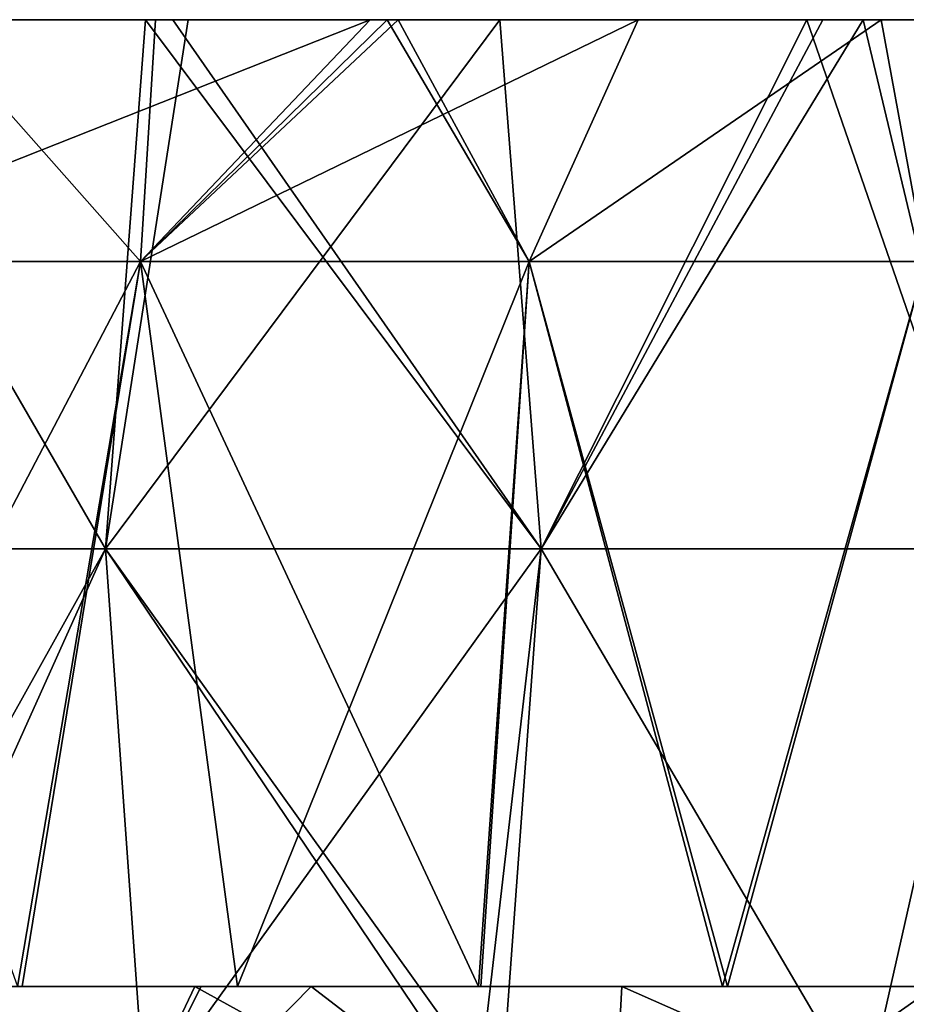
# Model space of a CAD drawing. Header units: inches. Extents: x -3.56 to 3.56, y -0.38 to 0.62.
# Tile 75 of 256: x -1.94 to -1.82, y 0.5 to 0.62. Entities that reach past the tile are written whole.
import ezdxf

# ---------------------------------------------------------------- set-up
doc = ezdxf.new("R2010")
doc.units = ezdxf.units.IN
doc.header["$LTSCALE"] = 65.185185
doc.header["$MEASUREMENT"] = 0
for name, color, linetype in [('1', 7, 'CONTINUOUS'), ('16', 7, 'CONTINUOUS'), ('17', 7, 'CONTINUOUS'), ('2', 7, 'CONTINUOUS'), ('3', 7, 'CONTINUOUS'), ('4', 7, 'CONTINUOUS'), ('5', 7, 'CONTINUOUS'), ('6', 7, 'CONTINUOUS'), ('7', 7, 'CONTINUOUS')]:
    doc.layers.add(name, color=color, linetype=linetype)

msp = doc.modelspace()

# ---------------------------------------------------------------- linework, layer by layer
at = {"layer": '1', "color": 13, "linetype": 'Continuous', "true_color": 0xd67263}
for points in [[(-1.93907, 0.5, -2.12263), (-2.00656, 0.5, -2.20247), (-2.01575, 0.5, -2.12239), (-1.93907, 0.5, -2.12263)], [(-1.93907, 0.5, -2.12263), (-2.01575, 0.5, -2.12239), (-1.97285, 0.5, -2.09127), (-1.93907, 0.5, -2.12263)], [(-1.92785, 0.5, 2.20193), (-1.93966, 0.5, 2.12209), (-2.00716, 0.5, 2.20193), (-1.92785, 0.5, 2.20193)], [(-1.92785, 0.5, 2.20193), (-2.00716, 0.5, 2.20193), (-1.976, 0.5, 2.28201), (-1.92785, 0.5, 2.20193)], [(-1.92723, 0.5, -2.20247), (-1.97535, 0.5, -2.28255), (-2.00656, 0.5, -2.20247), (-1.92723, 0.5, -2.20247)], [(-1.92723, 0.5, -2.20247), (-2.00656, 0.5, -2.20247), (-1.93907, 0.5, -2.12263), (-1.92723, 0.5, -2.20247)], [(-1.92188, 0.5, 2.84257), (-1.94299, 0.5, 2.76249), (-1.99695, 0.5, 2.84257), (-1.92188, 0.5, 2.84257)], [(-1.92188, 0.5, 2.84257), (-1.99695, 0.5, 2.84257), (-1.95795, 0.5, 2.92265), (-1.92188, 0.5, 2.84257)], [(-1.99003, 0.5, -2.84311), (-1.91186, 0.5, -2.84311), (-1.95855, 0.5, -2.92319), (-1.99003, 0.5, -2.84311)], [(-1.91186, 0.5, -2.84311), (-1.99003, 0.5, -2.84311), (-1.94207, 0.5, -2.76303), (-1.91186, 0.5, -2.84311)], [(-1.90954, 0.5, 2.52225), (-1.97814, 0.5, 2.44217), (-1.98528, 0.5, 2.52225), (-1.90954, 0.5, 2.52225)], [(-1.90954, 0.5, 2.52225), (-1.98528, 0.5, 2.52225), (-1.97867, 0.5, 2.60233), (-1.90954, 0.5, 2.52225)], [(-1.90877, 0.5, -2.52279), (-1.9779, 0.5, -2.60287), (-1.98455, 0.5, -2.52279), (-1.90877, 0.5, -2.52279)], [(-1.90877, 0.5, -2.52279), (-1.98455, 0.5, -2.52279), (-1.97744, 0.5, -2.44271), (-1.90877, 0.5, -2.52279)], [(-1.95855, 0.5, -2.92319), (-1.9159, 0.5, -3.00342), (-1.981, 0.5, -2.9609), (-1.95855, 0.5, -2.92319)], [(-1.91673, 0.5, 3.00289), (-1.95795, 0.5, 2.92265), (-1.981, 0.5, 2.9609), (-1.91673, 0.5, 3.00289)], [(-1.90299, 0.5, 2.60233), (-1.90954, 0.5, 2.52225), (-1.97867, 0.5, 2.60233), (-1.90299, 0.5, 2.60233)], [(-1.90299, 0.5, 2.60233), (-1.97867, 0.5, 2.60233), (-1.95868, 0.5, 2.68241), (-1.90299, 0.5, 2.60233)], [(-1.90125, 0.5, 2.44217), (-1.95489, 0.5, 2.36209), (-1.97814, 0.5, 2.44217), (-1.90125, 0.5, 2.44217)], [(-1.90125, 0.5, 2.44217), (-1.97814, 0.5, 2.44217), (-1.90954, 0.5, 2.52225), (-1.90125, 0.5, 2.44217)], [(-1.90218, 0.5, -2.60287), (-1.95782, 0.5, -2.68295), (-1.9779, 0.5, -2.60287), (-1.90218, 0.5, -2.60287)], [(-1.90218, 0.5, -2.60287), (-1.9779, 0.5, -2.60287), (-1.90877, 0.5, -2.52279), (-1.90218, 0.5, -2.60287)], [(-1.90053, 0.5, -2.44271), (-1.90877, 0.5, -2.52279), (-1.97744, 0.5, -2.44271), (-1.90053, 0.5, -2.44271)], [(-1.90053, 0.5, -2.44271), (-1.97744, 0.5, -2.44271), (-1.95419, 0.5, -2.36263), (-1.90053, 0.5, -2.44271)], [(-1.90006, 0.5, 2.28201), (-1.92785, 0.5, 2.20193), (-1.976, 0.5, 2.28201), (-1.90006, 0.5, 2.28201)], [(-1.90006, 0.5, 2.28201), (-1.976, 0.5, 2.28201), (-1.95489, 0.5, 2.36209), (-1.90006, 0.5, 2.28201)], [(-1.8994, 0.5, -2.28255), (-1.95419, 0.5, -2.36263), (-1.97535, 0.5, -2.28255), (-1.8994, 0.5, -2.28255)], [(-1.8994, 0.5, -2.28255), (-1.97535, 0.5, -2.28255), (-1.92723, 0.5, -2.20247), (-1.8994, 0.5, -2.28255)], [(-1.8816, 0.5, 2.68241), (-1.90299, 0.5, 2.60233), (-1.95868, 0.5, 2.68241), (-1.8816, 0.5, 2.68241)], [(-1.8816, 0.5, 2.68241), (-1.95868, 0.5, 2.68241), (-1.94299, 0.5, 2.76249), (-1.8816, 0.5, 2.68241)], [(-1.95855, 0.5, -2.92319), (-1.91186, 0.5, -2.84311), (-1.88131, 0.5, -2.92319), (-1.95855, 0.5, -2.92319)], [(-1.95855, 0.5, -2.92319), (-1.88131, 0.5, -2.92319), (-1.9159, 0.5, -3.00342), (-1.95855, 0.5, -2.92319)], [(-1.87932, 0.5, 2.92265), (-1.92188, 0.5, 2.84257), (-1.95795, 0.5, 2.92265), (-1.87932, 0.5, 2.92265)], [(-1.87932, 0.5, 2.92265), (-1.95795, 0.5, 2.92265), (-1.91673, 0.5, 3.00289), (-1.87932, 0.5, 2.92265)], [(-1.8807, 0.5, -2.68295), (-1.94207, 0.5, -2.76303), (-1.95782, 0.5, -2.68295), (-1.8807, 0.5, -2.68295)], [(-1.8807, 0.5, -2.68295), (-1.95782, 0.5, -2.68295), (-1.90218, 0.5, -2.60287), (-1.8807, 0.5, -2.68295)], [(-1.87583, 0.5, 2.36209), (-1.90006, 0.5, 2.28201), (-1.95489, 0.5, 2.36209), (-1.87583, 0.5, 2.36209)], [(-1.87583, 0.5, 2.36209), (-1.95489, 0.5, 2.36209), (-1.90125, 0.5, 2.44217), (-1.87583, 0.5, 2.36209)], [(-1.87511, 0.5, -2.36263), (-1.90053, 0.5, -2.44271), (-1.95419, 0.5, -2.36263), (-1.87511, 0.5, -2.36263)], [(-1.87511, 0.5, -2.36263), (-1.95419, 0.5, -2.36263), (-1.8994, 0.5, -2.28255), (-1.87511, 0.5, -2.36263)], [(-1.8665, 0.5, 2.76249), (-1.8816, 0.5, 2.68241), (-1.94299, 0.5, 2.76249), (-1.8665, 0.5, 2.76249)], [(-1.8665, 0.5, 2.76249), (-1.94299, 0.5, 2.76249), (-1.92188, 0.5, 2.84257), (-1.8665, 0.5, 2.76249)], [(-1.86552, 0.5, -2.76303), (-1.91186, 0.5, -2.84311), (-1.94207, 0.5, -2.76303), (-1.86552, 0.5, -2.76303)], [(-1.86552, 0.5, -2.76303), (-1.94207, 0.5, -2.76303), (-1.8807, 0.5, -2.68295), (-1.86552, 0.5, -2.76303)], [(-1.91121, 0.5, 2.14776), (-1.93966, 0.5, 2.12209), (-1.92785, 0.5, 2.20193), (-1.91121, 0.5, 2.14776)], [(-1.91121, 0.5, -2.14776), (-1.92723, 0.5, -2.20247), (-1.93907, 0.5, -2.12263), (-1.91121, 0.5, -2.14776)], [(-1.88008, 0.5, 2.17507), (-1.91121, 0.5, 2.14776), (-1.92785, 0.5, 2.20193), (-1.88008, 0.5, 2.17507)], [(-1.84853, 0.5, 2.20194), (-1.88008, 0.5, 2.17507), (-1.92785, 0.5, 2.20193), (-1.84853, 0.5, 2.20194)], [(-1.84853, 0.5, 2.20194), (-1.92785, 0.5, 2.20193), (-1.90006, 0.5, 2.28201), (-1.84853, 0.5, 2.20194)], [(-1.84789, 0.5, -2.20247), (-1.8994, 0.5, -2.28255), (-1.92723, 0.5, -2.20247), (-1.84789, 0.5, -2.20247)], [(-1.84789, 0.5, -2.20247), (-1.92723, 0.5, -2.20247), (-1.87976, 0.5, -2.17534), (-1.84789, 0.5, -2.20247)], [(-1.87976, 0.5, -2.17534), (-1.92723, 0.5, -2.20247), (-1.91121, 0.5, -2.14776), (-1.87976, 0.5, -2.17534)], [(-1.84681, 0.5, 2.84257), (-1.8665, 0.5, 2.76249), (-1.92188, 0.5, 2.84257), (-1.84681, 0.5, 2.84257)], [(-1.84681, 0.5, 2.84257), (-1.92188, 0.5, 2.84257), (-1.87932, 0.5, 2.92265), (-1.84681, 0.5, 2.84257)], [(-1.87932, 0.5, 2.92265), (-1.91673, 0.5, 3.00289), (-1.83805, 0.5, 3.00273), (-1.87932, 0.5, 2.92265)], [(-1.90168, 0.5, 3.01244), (-1.86152, 0.5, 3.03743), (-1.91673, 0.5, 3.00289), (-1.90168, 0.5, 3.01244)], [(-1.91673, 0.5, 3.00289), (-1.86152, 0.5, 3.03743), (-1.83805, 0.5, 3.00273), (-1.91673, 0.5, 3.00289)], [(-1.88131, 0.5, -2.92319), (-1.83931, 0.5, -3.00327), (-1.9159, 0.5, -3.00342), (-1.88131, 0.5, -2.92319)], [(-1.9159, 0.5, -3.00342), (-1.83931, 0.5, -3.00327), (-1.90168, 0.5, -3.01244), (-1.9159, 0.5, -3.00342)], [(-1.91186, 0.5, -2.84311), (-1.83368, 0.5, -2.84311), (-1.88131, 0.5, -2.92319), (-1.91186, 0.5, -2.84311)], [(-1.83368, 0.5, -2.84311), (-1.91186, 0.5, -2.84311), (-1.86552, 0.5, -2.76303), (-1.83368, 0.5, -2.84311)], [(-1.8338, 0.5, 2.52225), (-1.90125, 0.5, 2.44217), (-1.90954, 0.5, 2.52225), (-1.8338, 0.5, 2.52225)], [(-1.8338, 0.5, 2.52225), (-1.90954, 0.5, 2.52225), (-1.90299, 0.5, 2.60233), (-1.8338, 0.5, 2.52225)], [(-1.833, 0.5, -2.52279), (-1.90218, 0.5, -2.60287), (-1.90877, 0.5, -2.52279), (-1.833, 0.5, -2.52279)], [(-1.833, 0.5, -2.52279), (-1.90877, 0.5, -2.52279), (-1.90053, 0.5, -2.44271), (-1.833, 0.5, -2.52279)], [(-1.82731, 0.5, 2.60233), (-1.8338, 0.5, 2.52225), (-1.90299, 0.5, 2.60233), (-1.82731, 0.5, 2.60233)], [(-1.82731, 0.5, 2.60233), (-1.90299, 0.5, 2.60233), (-1.8816, 0.5, 2.68241), (-1.82731, 0.5, 2.60233)], [(-1.82647, 0.5, -2.60287), (-1.8807, 0.5, -2.68295), (-1.90218, 0.5, -2.60287), (-1.82647, 0.5, -2.60287)], [(-1.82647, 0.5, -2.60287), (-1.90218, 0.5, -2.60287), (-1.833, 0.5, -2.52279), (-1.82647, 0.5, -2.60287)], [(-1.90168, 0.5, -3.01244), (-1.83931, 0.5, -3.00327), (-1.86152, 0.5, -3.03743), (-1.90168, 0.5, -3.01244)], [(-1.82436, 0.5, 2.44217), (-1.87583, 0.5, 2.36209), (-1.90125, 0.5, 2.44217), (-1.82436, 0.5, 2.44217)], [(-1.82436, 0.5, 2.44217), (-1.90125, 0.5, 2.44217), (-1.8338, 0.5, 2.52225), (-1.82436, 0.5, 2.44217)], [(-1.82361, 0.5, -2.44271), (-1.833, 0.5, -2.52279), (-1.90053, 0.5, -2.44271), (-1.82361, 0.5, -2.44271)], [(-1.82361, 0.5, -2.44271), (-1.90053, 0.5, -2.44271), (-1.87511, 0.5, -2.36263), (-1.82361, 0.5, -2.44271)], [(-1.82413, 0.5, 2.28201), (-1.84853, 0.5, 2.20194), (-1.90006, 0.5, 2.28201), (-1.82413, 0.5, 2.28201)], [(-1.82413, 0.5, 2.28201), (-1.90006, 0.5, 2.28201), (-1.87583, 0.5, 2.36209), (-1.82413, 0.5, 2.28201)], [(-1.82344, 0.5, -2.28255), (-1.87511, 0.5, -2.36263), (-1.8994, 0.5, -2.28255), (-1.82344, 0.5, -2.28255)], [(-1.82344, 0.5, -2.28255), (-1.8994, 0.5, -2.28255), (-1.84789, 0.5, -2.20247), (-1.82344, 0.5, -2.28255)], [(-1.80452, 0.5, 2.68241), (-1.82731, 0.5, 2.60233), (-1.8816, 0.5, 2.68241), (-1.80452, 0.5, 2.68241)], [(-1.80452, 0.5, 2.68241), (-1.8816, 0.5, 2.68241), (-1.8665, 0.5, 2.76249), (-1.80452, 0.5, 2.68241)], [(-1.88131, 0.5, -2.92319), (-1.83368, 0.5, -2.84311), (-1.80408, 0.5, -2.92319), (-1.88131, 0.5, -2.92319)], [(-1.88131, 0.5, -2.92319), (-1.80408, 0.5, -2.92319), (-1.83931, 0.5, -3.00327), (-1.88131, 0.5, -2.92319)], [(-1.80357, 0.5, -2.68295), (-1.86552, 0.5, -2.76303), (-1.8807, 0.5, -2.68295), (-1.80357, 0.5, -2.68295)], [(-1.80357, 0.5, -2.68295), (-1.8807, 0.5, -2.68295), (-1.82647, 0.5, -2.60287), (-1.80357, 0.5, -2.68295)], [(-1.80069, 0.5, 2.92265), (-1.84681, 0.5, 2.84257), (-1.87932, 0.5, 2.92265), (-1.80069, 0.5, 2.92265)], [(-1.80069, 0.5, 2.92265), (-1.87932, 0.5, 2.92265), (-1.83805, 0.5, 3.00273), (-1.80069, 0.5, 2.92265)], [(-1.79677, 0.5, 2.36209), (-1.82413, 0.5, 2.28201), (-1.87583, 0.5, 2.36209), (-1.79677, 0.5, 2.36209)], [(-1.79677, 0.5, 2.36209), (-1.87583, 0.5, 2.36209), (-1.82436, 0.5, 2.44217), (-1.79677, 0.5, 2.36209)], [(-1.79602, 0.5, -2.36263), (-1.82361, 0.5, -2.44271), (-1.87511, 0.5, -2.36263), (-1.79602, 0.5, -2.36263)], [(-1.79602, 0.5, -2.36263), (-1.87511, 0.5, -2.36263), (-1.82344, 0.5, -2.28255), (-1.79602, 0.5, -2.36263)], [(-1.79002, 0.5, 2.76249), (-1.80452, 0.5, 2.68241), (-1.8665, 0.5, 2.76249), (-1.79002, 0.5, 2.76249)], [(-1.79002, 0.5, 2.76249), (-1.8665, 0.5, 2.76249), (-1.84681, 0.5, 2.84257), (-1.79002, 0.5, 2.76249)], [(-1.78897, 0.5, -2.76303), (-1.83368, 0.5, -2.84311), (-1.86552, 0.5, -2.76303), (-1.78897, 0.5, -2.76303)], [(-1.78897, 0.5, -2.76303), (-1.86552, 0.5, -2.76303), (-1.80357, 0.5, -2.68295), (-1.78897, 0.5, -2.76303)], [(-1.86152, 0.5, -3.03743), (-1.83931, 0.5, -3.00327), (-1.82105, 0.5, -3.06187), (-1.86152, 0.5, -3.03743)], [(-1.86152, 0.5, 3.03743), (-1.82105, 0.5, 3.06187), (-1.83805, 0.5, 3.00273), (-1.86152, 0.5, 3.03743)], [(-1.81611, 0.5, 2.22875), (-1.84853, 0.5, 2.20194), (-1.82413, 0.5, 2.28201), (-1.81611, 0.5, 2.22875)], [(-1.81578, 0.5, -2.22901), (-1.82344, 0.5, -2.28255), (-1.84789, 0.5, -2.20247), (-1.81578, 0.5, -2.22901)], [(-1.77174, 0.5, 2.84257), (-1.79002, 0.5, 2.76249), (-1.84681, 0.5, 2.84257), (-1.77174, 0.5, 2.84257)], [(-1.77174, 0.5, 2.84257), (-1.84681, 0.5, 2.84257), (-1.80069, 0.5, 2.92265), (-1.77174, 0.5, 2.84257)], [(-1.80408, 0.5, -2.92319), (-1.76282, 0.5, -3.00327), (-1.83931, 0.5, -3.00327), (-1.80408, 0.5, -2.92319)], [(-1.83931, 0.5, -3.00327), (-1.76282, 0.5, -3.00327), (-1.82105, 0.5, -3.06187), (-1.83931, 0.5, -3.00327)], [(-1.80069, 0.5, 2.92265), (-1.83805, 0.5, 3.00273), (-1.75947, 0.5, 3.00273), (-1.80069, 0.5, 2.92265)], [(-1.82105, 0.5, 3.06187), (-1.7849, 0.5, 3.08309), (-1.83805, 0.5, 3.00273), (-1.82105, 0.5, 3.06187)], [(-1.83805, 0.5, 3.00273), (-1.7849, 0.5, 3.08309), (-1.75947, 0.5, 3.00273), (-1.83805, 0.5, 3.00273)], [(-1.75806, 0.5, 2.52225), (-1.82436, 0.5, 2.44217), (-1.8338, 0.5, 2.52225), (-1.75806, 0.5, 2.52225)], [(-1.75806, 0.5, 2.52225), (-1.8338, 0.5, 2.52225), (-1.82731, 0.5, 2.60233), (-1.75806, 0.5, 2.52225)], [(-1.83368, 0.5, -2.84311), (-1.75551, 0.5, -2.84311), (-1.80408, 0.5, -2.92319), (-1.83368, 0.5, -2.84311)], [(-1.75551, 0.5, -2.84311), (-1.83368, 0.5, -2.84311), (-1.78897, 0.5, -2.76303), (-1.75551, 0.5, -2.84311)], [(-1.75723, 0.5, -2.52279), (-1.82647, 0.5, -2.60287), (-1.833, 0.5, -2.52279), (-1.75723, 0.5, -2.52279)], [(-1.75723, 0.5, -2.52279), (-1.833, 0.5, -2.52279), (-1.82361, 0.5, -2.44271), (-1.75723, 0.5, -2.52279)], [(-1.75162, 0.5, 2.60233), (-1.75806, 0.5, 2.52225), (-1.82731, 0.5, 2.60233), (-1.75162, 0.5, 2.60233)], [(-1.75162, 0.5, 2.60233), (-1.82731, 0.5, 2.60233), (-1.80452, 0.5, 2.68241), (-1.75162, 0.5, 2.60233)], [(-1.75075, 0.5, -2.60287), (-1.80357, 0.5, -2.68295), (-1.82647, 0.5, -2.60287), (-1.75075, 0.5, -2.60287)], [(-1.75075, 0.5, -2.60287), (-1.82647, 0.5, -2.60287), (-1.75723, 0.5, -2.52279), (-1.75075, 0.5, -2.60287)]]:
    msp.add_3dface(points, dxfattribs=at)
at = {"layer": '16', "color": 13, "linetype": 'Continuous', "true_color": 0xd67263}
for points in [[(-1.95141, 0.625, -2.06852), (-1.89406, 0.625, -2.12118), (-1.97296, 0.59375, -2.09119), (-1.95141, 0.625, -2.06852)], [(-1.89406, 0.625, -2.12118), (-1.92376, 0.59375, -2.13653), (-1.97296, 0.59375, -2.09119), (-1.89406, 0.625, -2.12118)], [(-1.89406, 0.625, -2.12118), (-1.89045, 0.625, -2.1244), (-1.92376, 0.59375, -2.13653), (-1.89406, 0.625, -2.12118)], [(-1.89045, 0.625, -2.1244), (-1.85944, 0.625, -2.1516), (-1.92376, 0.59375, -2.13653), (-1.89045, 0.625, -2.1244)], [(-1.85944, 0.625, -2.1516), (-1.87353, 0.59375, -2.18072), (-1.92376, 0.59375, -2.13653), (-1.85944, 0.625, -2.1516)], [(-1.85944, 0.625, -2.1516), (-1.82802, 0.625, -2.17836), (-1.87353, 0.59375, -2.18072), (-1.85944, 0.625, -2.1516)], [(-1.82802, 0.625, -2.17836), (-1.82228, 0.59375, -2.22372), (-1.87353, 0.59375, -2.18072), (-1.82802, 0.625, -2.17836)], [(-1.82802, 0.625, -2.17836), (-1.80016, 0.625, -2.20142), (-1.82228, 0.59375, -2.22372), (-1.82802, 0.625, -2.17836)]]:
    msp.add_3dface(points, dxfattribs=at)
at = {"layer": '17', "color": 13, "linetype": 'Continuous', "true_color": 0xd67263}
for points in [[(-1.95141, 0.625, 2.06852), (-1.97296, 0.59375, 2.09119), (-1.92376, 0.59375, 2.13653), (-1.95141, 0.625, 2.06852)], [(-1.92182, 0.625, 2.09606), (-1.95141, 0.625, 2.06852), (-1.92376, 0.59375, 2.13653), (-1.92182, 0.625, 2.09606)], [(-1.89188, 0.625, 2.12313), (-1.92182, 0.625, 2.09606), (-1.92376, 0.59375, 2.13653), (-1.89188, 0.625, 2.12313)], [(-1.89188, 0.625, 2.12313), (-1.92376, 0.59375, 2.13653), (-1.87353, 0.59375, 2.18072), (-1.89188, 0.625, 2.12313)], [(-1.89045, 0.625, 2.1244), (-1.89188, 0.625, 2.12313), (-1.87353, 0.59375, 2.18072), (-1.89045, 0.625, 2.1244)], [(-1.85944, 0.625, 2.1516), (-1.89045, 0.625, 2.1244), (-1.87353, 0.59375, 2.18072), (-1.85944, 0.625, 2.1516)], [(-1.82802, 0.625, 2.17836), (-1.85944, 0.625, 2.1516), (-1.87353, 0.59375, 2.18072), (-1.82802, 0.625, 2.17836)], [(-1.82802, 0.625, 2.17836), (-1.87353, 0.59375, 2.18072), (-1.82228, 0.59375, 2.22372), (-1.82802, 0.625, 2.17836)], [(-1.79773, 0.625, 2.20341), (-1.82802, 0.625, 2.17836), (-1.82228, 0.59375, 2.22372), (-1.79773, 0.625, 2.20341)]]:
    msp.add_3dface(points, dxfattribs=at)
at = {"layer": '2', "color": 13, "linetype": 'Continuous', "true_color": 0xd67263}
for points in [[(-1.981, 0.5, -2.9609), (-1.93076, 0.47038, -2.99392), (-1.99741, 0.47038, -2.94987), (-1.981, 0.5, -2.9609)], [(-1.981, 0.5, 2.9609), (-1.99741, 0.47038, 2.94987), (-1.93076, 0.47038, 2.99392), (-1.981, 0.5, 2.9609)], [(-1.981, 0.5, -2.9609), (-1.9159, 0.5, -3.00342), (-1.93076, 0.47038, -2.99392), (-1.981, 0.5, -2.9609)], [(-1.91673, 0.5, 3.00289), (-1.981, 0.5, 2.9609), (-1.93076, 0.47038, 2.99392), (-1.91673, 0.5, 3.00289)], [(-1.9159, 0.5, -3.00342), (-1.90168, 0.5, -3.01244), (-1.93076, 0.47038, -2.99392), (-1.9159, 0.5, -3.00342)], [(-1.90168, 0.5, -3.01244), (-1.86313, 0.47038, -3.03647), (-1.93076, 0.47038, -2.99392), (-1.90168, 0.5, -3.01244)], [(-1.91673, 0.5, 3.00289), (-1.93076, 0.47038, 2.99392), (-1.86313, 0.47038, 3.03647), (-1.91673, 0.5, 3.00289)], [(-1.90168, 0.5, 3.01244), (-1.91673, 0.5, 3.00289), (-1.86313, 0.47038, 3.03647), (-1.90168, 0.5, 3.01244)], [(-1.90168, 0.5, -3.01244), (-1.86152, 0.5, -3.03743), (-1.86313, 0.47038, -3.03647), (-1.90168, 0.5, -3.01244)], [(-1.86152, 0.5, 3.03743), (-1.90168, 0.5, 3.01244), (-1.86313, 0.47038, 3.03647), (-1.86152, 0.5, 3.03743)], [(-1.86152, 0.5, -3.03743), (-1.82105, 0.5, -3.06187), (-1.86313, 0.47038, -3.03647), (-1.86152, 0.5, -3.03743)], [(-1.82105, 0.5, -3.06187), (-1.79457, 0.47038, -3.07749), (-1.86313, 0.47038, -3.03647), (-1.82105, 0.5, -3.06187)], [(-1.86152, 0.5, 3.03743), (-1.86313, 0.47038, 3.03647), (-1.79457, 0.47038, 3.07749), (-1.86152, 0.5, 3.03743)], [(-1.82105, 0.5, 3.06187), (-1.86152, 0.5, 3.03743), (-1.79457, 0.47038, 3.07749), (-1.82105, 0.5, 3.06187)]]:
    msp.add_3dface(points, dxfattribs=at)
at = {"layer": '3', "color": 13, "linetype": 'Continuous', "true_color": 0xd67263}
for points in [[(-1.98293, 0.55657, -1.81402), (-1.9283, 0.55657, -1.87198), (-1.96784, 0.625, -1.83034), (-1.98293, 0.55657, -1.81402)], [(-1.96784, 0.625, -1.83034), (-1.9283, 0.55657, -1.87198), (-1.9231, 0.625, -1.87732), (-1.96784, 0.625, -1.83034)], [(-1.9283, 0.55657, -1.87198), (-1.87198, 0.55657, -1.9283), (-1.9231, 0.625, -1.87732), (-1.9283, 0.55657, -1.87198)], [(-1.9231, 0.625, -1.87732), (-1.87198, 0.55657, -1.9283), (-1.91957, 0.625, -1.88093), (-1.9231, 0.625, -1.87732)], [(-1.91957, 0.625, -1.88093), (-1.87198, 0.55657, -1.9283), (-1.87732, 0.625, -1.9231), (-1.91957, 0.625, -1.88093)], [(-1.87732, 0.625, -1.9231), (-1.87198, 0.55657, -1.9283), (-1.83763, 0.625, -1.96104), (-1.87732, 0.625, -1.9231)], [(-1.87198, 0.55657, -1.9283), (-1.81402, 0.55657, -1.98293), (-1.83763, 0.625, -1.96104), (-1.87198, 0.55657, -1.9283)], [(-1.83763, 0.625, -1.96104), (-1.81402, 0.55657, -1.98293), (-1.83034, 0.625, -1.96784), (-1.83763, 0.625, -1.96104)], [(-1.83034, 0.625, -1.96784), (-1.81402, 0.55657, -1.98293), (-1.78219, 0.625, -2.01153), (-1.83034, 0.625, -1.96784)], [(-1.98293, 0.55657, -1.81402), (-1.96037, 0.48525, -1.83835), (-1.9283, 0.55657, -1.87198), (-1.98293, 0.55657, -1.81402)], [(-1.96037, 0.48525, -1.83835), (-1.92319, 0.48525, -1.87719), (-1.9283, 0.55657, -1.87198), (-1.96037, 0.48525, -1.83835)], [(-1.88023, 0.48525, -1.92022), (-1.87719, 0.48525, -1.92319), (-1.9283, 0.55657, -1.87198), (-1.88023, 0.48525, -1.92022)], [(-1.9283, 0.55657, -1.87198), (-1.87719, 0.48525, -1.92319), (-1.87198, 0.55657, -1.9283), (-1.9283, 0.55657, -1.87198)], [(-1.92319, 0.48525, -1.87719), (-1.88023, 0.48525, -1.92022), (-1.9283, 0.55657, -1.87198), (-1.92319, 0.48525, -1.87719)], [(-1.87719, 0.48525, -1.92319), (-1.83013, 0.48525, -1.96805), (-1.87198, 0.55657, -1.9283), (-1.87719, 0.48525, -1.92319)], [(-1.87198, 0.55657, -1.9283), (-1.83013, 0.48525, -1.96805), (-1.81402, 0.55657, -1.98293), (-1.87198, 0.55657, -1.9283)], [(-1.83013, 0.48525, -1.96805), (-1.80023, 0.48525, -1.99544), (-1.81402, 0.55657, -1.98293), (-1.83013, 0.48525, -1.96805)]]:
    msp.add_3dface(points, dxfattribs=at)
at = {"layer": '4', "color": 13, "linetype": 'Continuous', "true_color": 0xd67263}
for points in [[(-1.9283, 0.55657, 1.87198), (-1.98293, 0.55657, 1.81402), (-1.96784, 0.625, 1.83034), (-1.9283, 0.55657, 1.87198)], [(-1.9231, 0.625, 1.87732), (-1.9283, 0.55657, 1.87198), (-1.96784, 0.625, 1.83034), (-1.9231, 0.625, 1.87732)], [(-1.87198, 0.55657, 1.9283), (-1.9283, 0.55657, 1.87198), (-1.87732, 0.625, 1.9231), (-1.87198, 0.55657, 1.9283)], [(-1.87732, 0.625, 1.9231), (-1.9283, 0.55657, 1.87198), (-1.91761, 0.625, 1.88293), (-1.87732, 0.625, 1.9231)], [(-1.91761, 0.625, 1.88293), (-1.9283, 0.55657, 1.87198), (-1.9231, 0.625, 1.87732), (-1.91761, 0.625, 1.88293)], [(-1.83554, 0.625, 1.963), (-1.87198, 0.55657, 1.9283), (-1.87732, 0.625, 1.9231), (-1.83554, 0.625, 1.963)], [(-1.81402, 0.55657, 1.98293), (-1.87198, 0.55657, 1.9283), (-1.83034, 0.625, 1.96784), (-1.81402, 0.55657, 1.98293)], [(-1.83034, 0.625, 1.96784), (-1.87198, 0.55657, 1.9283), (-1.83554, 0.625, 1.963), (-1.83034, 0.625, 1.96784)], [(-1.78219, 0.625, 2.01153), (-1.81402, 0.55657, 1.98293), (-1.83034, 0.625, 1.96784), (-1.78219, 0.625, 2.01153)], [(-1.9283, 0.55657, 1.87198), (-1.96805, 0.48525, 1.83013), (-1.98293, 0.55657, 1.81402), (-1.9283, 0.55657, 1.87198)], [(-1.96037, 0.48525, 1.83835), (-1.96805, 0.48525, 1.83013), (-1.9283, 0.55657, 1.87198), (-1.96037, 0.48525, 1.83835)], [(-1.92319, 0.48525, 1.87719), (-1.96037, 0.48525, 1.83835), (-1.9283, 0.55657, 1.87198), (-1.92319, 0.48525, 1.87719)], [(-1.87198, 0.55657, 1.9283), (-1.92319, 0.48525, 1.87719), (-1.9283, 0.55657, 1.87198), (-1.87198, 0.55657, 1.9283)], [(-1.88023, 0.48525, 1.92022), (-1.92319, 0.48525, 1.87719), (-1.87198, 0.55657, 1.9283), (-1.88023, 0.48525, 1.92022)], [(-1.87719, 0.48525, 1.92319), (-1.88023, 0.48525, 1.92022), (-1.87198, 0.55657, 1.9283), (-1.87719, 0.48525, 1.92319)], [(-1.83013, 0.48525, 1.96805), (-1.87719, 0.48525, 1.92319), (-1.87198, 0.55657, 1.9283), (-1.83013, 0.48525, 1.96805)], [(-1.81402, 0.55657, 1.98293), (-1.83013, 0.48525, 1.96805), (-1.87198, 0.55657, 1.9283), (-1.81402, 0.55657, 1.98293)], [(-1.80023, 0.48525, 1.99544), (-1.83013, 0.48525, 1.96805), (-1.81402, 0.55657, 1.98293), (-1.80023, 0.48525, 1.99544)]]:
    msp.add_3dface(points, dxfattribs=at)
at = {"layer": '5', "color": 13, "linetype": 'Continuous', "true_color": 0xd67263}
for points in [[(-1.96784, 0.625, -1.83034), (-1.9231, 0.625, -1.87732), (-1.99042, 0.625, -1.88089), (-1.96784, 0.625, -1.83034)], [(-1.9231, 0.625, -1.87732), (-1.91957, 0.625, -1.88093), (-1.99042, 0.625, -1.88089), (-1.9231, 0.625, -1.87732)], [(-1.99042, 0.625, -1.88089), (-1.91957, 0.625, -1.88093), (-1.98503, 0.625, -1.96097), (-1.99042, 0.625, -1.88089)], [(-1.91761, 0.625, 1.88293), (-1.9231, 0.625, 1.87732), (-1.98853, 0.625, 1.88287), (-1.91761, 0.625, 1.88293)], [(-1.98309, 0.625, 1.96295), (-1.91761, 0.625, 1.88293), (-1.98853, 0.625, 1.88287), (-1.98309, 0.625, 1.96295)], [(-1.9231, 0.625, 1.87732), (-1.96784, 0.625, 1.83034), (-1.98853, 0.625, 1.88287), (-1.9231, 0.625, 1.87732)], [(-1.98503, 0.625, -1.96097), (-1.91957, 0.625, -1.88093), (-1.9113, 0.625, -1.96097), (-1.98503, 0.625, -1.96097)], [(-1.98503, 0.625, -1.96097), (-1.9113, 0.625, -1.96097), (-1.97975, 0.625, -2.04141), (-1.98503, 0.625, -1.96097)], [(-1.91761, 0.625, 1.88293), (-1.98309, 0.625, 1.96295), (-1.90929, 0.625, 1.96295), (-1.91761, 0.625, 1.88293)], [(-1.98309, 0.625, 1.96295), (-1.97772, 0.625, 2.04337), (-1.90929, 0.625, 1.96295), (-1.98309, 0.625, 1.96295)], [(-1.97975, 0.625, -2.04141), (-1.9113, 0.625, -1.96097), (-1.9023, 0.625, -2.04105), (-1.97975, 0.625, -2.04141)], [(-1.97975, 0.625, -2.04141), (-1.9023, 0.625, -2.04105), (-1.95141, 0.625, -2.06852), (-1.97975, 0.625, -2.04141)], [(-1.95141, 0.625, 2.06852), (-1.92182, 0.625, 2.09606), (-1.97772, 0.625, 2.04337), (-1.95141, 0.625, 2.06852)], [(-1.97772, 0.625, 2.04337), (-1.92182, 0.625, 2.09606), (-1.90019, 0.625, 2.04303), (-1.97772, 0.625, 2.04337)], [(-1.97772, 0.625, 2.04337), (-1.90019, 0.625, 2.04303), (-1.90929, 0.625, 1.96295), (-1.97772, 0.625, 2.04337)], [(-1.95141, 0.625, -2.06852), (-1.9023, 0.625, -2.04105), (-1.89406, 0.625, -2.12118), (-1.95141, 0.625, -2.06852)], [(-1.92182, 0.625, 2.09606), (-1.89188, 0.625, 2.12313), (-1.90019, 0.625, 2.04303), (-1.92182, 0.625, 2.09606)], [(-1.91957, 0.625, -1.88093), (-1.87732, 0.625, -1.9231), (-1.9113, 0.625, -1.96097), (-1.91957, 0.625, -1.88093)], [(-1.87732, 0.625, 1.9231), (-1.91761, 0.625, 1.88293), (-1.90929, 0.625, 1.96295), (-1.87732, 0.625, 1.9231)], [(-1.87732, 0.625, -1.9231), (-1.83763, 0.625, -1.96104), (-1.9113, 0.625, -1.96097), (-1.87732, 0.625, -1.9231)], [(-1.9113, 0.625, -1.96097), (-1.83763, 0.625, -1.96104), (-1.9023, 0.625, -2.04105), (-1.9113, 0.625, -1.96097)], [(-1.83554, 0.625, 1.963), (-1.87732, 0.625, 1.9231), (-1.90929, 0.625, 1.96295), (-1.83554, 0.625, 1.963)], [(-1.90019, 0.625, 2.04303), (-1.83554, 0.625, 1.963), (-1.90929, 0.625, 1.96295), (-1.90019, 0.625, 2.04303)], [(-1.83763, 0.625, -1.96104), (-1.83034, 0.625, -1.96784), (-1.9023, 0.625, -2.04105), (-1.83763, 0.625, -1.96104)], [(-1.9023, 0.625, -2.04105), (-1.83034, 0.625, -1.96784), (-1.82517, 0.625, -2.04105), (-1.9023, 0.625, -2.04105)], [(-1.9023, 0.625, -2.04105), (-1.82517, 0.625, -2.04105), (-1.89406, 0.625, -2.12118), (-1.9023, 0.625, -2.04105)], [(-1.83554, 0.625, 1.963), (-1.90019, 0.625, 2.04303), (-1.82297, 0.625, 2.04303), (-1.83554, 0.625, 1.963)], [(-1.89188, 0.625, 2.12313), (-1.83076, 0.625, 2.12311), (-1.90019, 0.625, 2.04303), (-1.89188, 0.625, 2.12313)], [(-1.90019, 0.625, 2.04303), (-1.83076, 0.625, 2.12311), (-1.82297, 0.625, 2.04303), (-1.90019, 0.625, 2.04303)], [(-1.89406, 0.625, -2.12118), (-1.82517, 0.625, -2.04105), (-1.83301, 0.625, -2.12113), (-1.89406, 0.625, -2.12118)], [(-1.89406, 0.625, -2.12118), (-1.83301, 0.625, -2.12113), (-1.89045, 0.625, -2.1244), (-1.89406, 0.625, -2.12118)], [(-1.89045, 0.625, 2.1244), (-1.85944, 0.625, 2.1516), (-1.89188, 0.625, 2.12313), (-1.89045, 0.625, 2.1244)], [(-1.89188, 0.625, 2.12313), (-1.85944, 0.625, 2.1516), (-1.83076, 0.625, 2.12311), (-1.89188, 0.625, 2.12313)], [(-1.89045, 0.625, -2.1244), (-1.83301, 0.625, -2.12113), (-1.85944, 0.625, -2.1516), (-1.89045, 0.625, -2.1244)], [(-1.85944, 0.625, 2.1516), (-1.82802, 0.625, 2.17836), (-1.83076, 0.625, 2.12311), (-1.85944, 0.625, 2.1516)], [(-1.85944, 0.625, -2.1516), (-1.83301, 0.625, -2.12113), (-1.82802, 0.625, -2.17836), (-1.85944, 0.625, -2.1516)], [(-1.83034, 0.625, 1.96784), (-1.83554, 0.625, 1.963), (-1.82297, 0.625, 2.04303), (-1.83034, 0.625, 1.96784)], [(-1.83301, 0.625, -2.12113), (-1.82517, 0.625, -2.04105), (-1.772, 0.625, -2.12113), (-1.83301, 0.625, -2.12113)], [(-1.83301, 0.625, -2.12113), (-1.772, 0.625, -2.12113), (-1.82802, 0.625, -2.17836), (-1.83301, 0.625, -2.12113)], [(-1.82802, 0.625, 2.17836), (-1.79773, 0.625, 2.20341), (-1.83076, 0.625, 2.12311), (-1.82802, 0.625, 2.17836)], [(-1.83076, 0.625, 2.12311), (-1.79773, 0.625, 2.20341), (-1.76965, 0.625, 2.12311), (-1.83076, 0.625, 2.12311)], [(-1.83076, 0.625, 2.12311), (-1.76965, 0.625, 2.12311), (-1.82297, 0.625, 2.04303), (-1.83076, 0.625, 2.12311)], [(-1.83034, 0.625, -1.96784), (-1.78219, 0.625, -2.01153), (-1.82517, 0.625, -2.04105), (-1.83034, 0.625, -1.96784)], [(-1.78219, 0.625, 2.01153), (-1.83034, 0.625, 1.96784), (-1.82297, 0.625, 2.04303), (-1.78219, 0.625, 2.01153)], [(-1.82802, 0.625, -2.17836), (-1.772, 0.625, -2.12113), (-1.80016, 0.625, -2.20142), (-1.82802, 0.625, -2.17836)], [(-1.78219, 0.625, -2.01153), (-1.74816, 0.625, -2.04117), (-1.82517, 0.625, -2.04105), (-1.78219, 0.625, -2.01153)], [(-1.82517, 0.625, -2.04105), (-1.74816, 0.625, -2.04117), (-1.772, 0.625, -2.12113), (-1.82517, 0.625, -2.04105)]]:
    msp.add_3dface(points, dxfattribs=at)
at = {"layer": '6', "color": 13, "linetype": 'Continuous', "true_color": 0xd67263}
for points in [[(-1.92376, 0.59375, -2.13653), (-1.97285, 0.5, -2.09127), (-1.97296, 0.59375, -2.09119), (-1.92376, 0.59375, -2.13653)], [(-1.93907, 0.5, -2.12263), (-1.97285, 0.5, -2.09127), (-1.92376, 0.59375, -2.13653), (-1.93907, 0.5, -2.12263)], [(-1.91121, 0.5, -2.14776), (-1.93907, 0.5, -2.12263), (-1.92376, 0.59375, -2.13653), (-1.91121, 0.5, -2.14776)], [(-1.87353, 0.59375, -2.18072), (-1.91121, 0.5, -2.14776), (-1.92376, 0.59375, -2.13653), (-1.87353, 0.59375, -2.18072)], [(-1.87976, 0.5, -2.17534), (-1.91121, 0.5, -2.14776), (-1.87353, 0.59375, -2.18072), (-1.87976, 0.5, -2.17534)], [(-1.84789, 0.5, -2.20247), (-1.87976, 0.5, -2.17534), (-1.87353, 0.59375, -2.18072), (-1.84789, 0.5, -2.20247)], [(-1.82228, 0.59375, -2.22372), (-1.84789, 0.5, -2.20247), (-1.87353, 0.59375, -2.18072), (-1.82228, 0.59375, -2.22372)], [(-1.81578, 0.5, -2.22901), (-1.84789, 0.5, -2.20247), (-1.82228, 0.59375, -2.22372), (-1.81578, 0.5, -2.22901)]]:
    msp.add_3dface(points, dxfattribs=at)
at = {"layer": '7', "color": 13, "linetype": 'Continuous', "true_color": 0xd67263}
for points in [[(-1.97296, 0.59375, 2.09119), (-1.93966, 0.5, 2.12209), (-1.92376, 0.59375, 2.13653), (-1.97296, 0.59375, 2.09119)], [(-1.93966, 0.5, 2.12209), (-1.91121, 0.5, 2.14776), (-1.92376, 0.59375, 2.13653), (-1.93966, 0.5, 2.12209)], [(-1.91121, 0.5, 2.14776), (-1.88008, 0.5, 2.17507), (-1.92376, 0.59375, 2.13653), (-1.91121, 0.5, 2.14776)], [(-1.92376, 0.59375, 2.13653), (-1.88008, 0.5, 2.17507), (-1.87353, 0.59375, 2.18072), (-1.92376, 0.59375, 2.13653)], [(-1.88008, 0.5, 2.17507), (-1.84853, 0.5, 2.20194), (-1.87353, 0.59375, 2.18072), (-1.88008, 0.5, 2.17507)], [(-1.87353, 0.59375, 2.18072), (-1.84853, 0.5, 2.20194), (-1.82228, 0.59375, 2.22372), (-1.87353, 0.59375, 2.18072)], [(-1.84853, 0.5, 2.20194), (-1.81611, 0.5, 2.22875), (-1.82228, 0.59375, 2.22372), (-1.84853, 0.5, 2.20194)]]:
    msp.add_3dface(points, dxfattribs=at)

doc.saveas('drawing.dxf')
